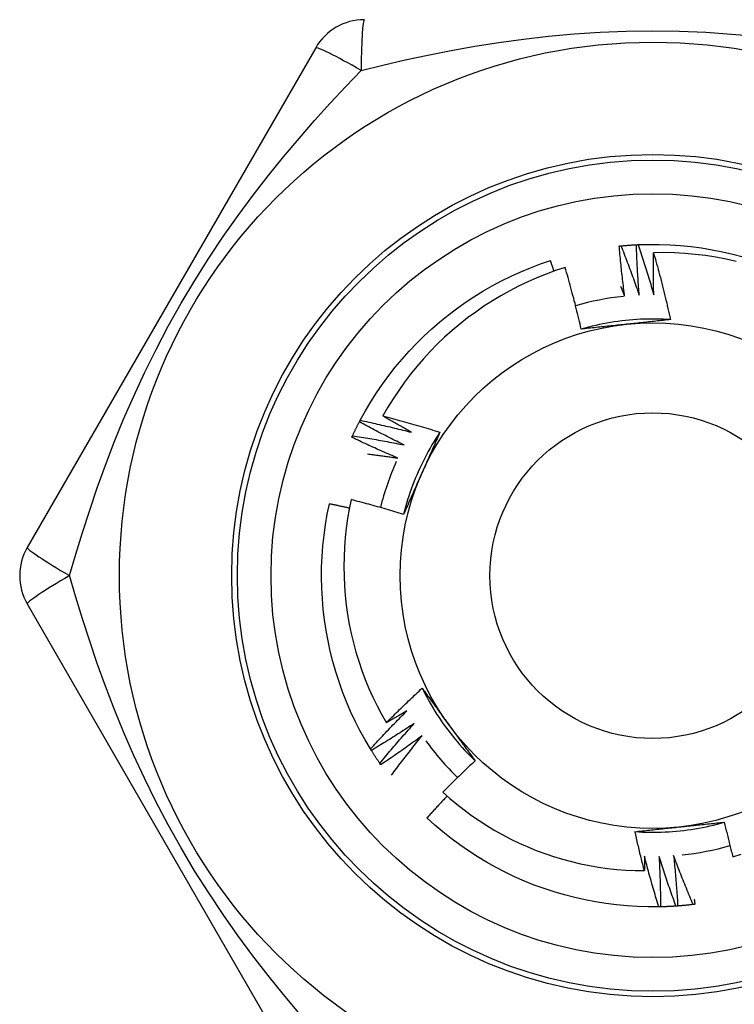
# Model space of a CAD drawing. Header units: inches. Extents: x 3.4 to 95.3, y 5.8 to 50.1.
# Tile 6 of 83: x 5.544 to 5.795, y 19.754 to 20.099. Entities that reach past the tile are written whole.
import ezdxf

# ---------------------------------------------------------------- set-up
doc = ezdxf.new("R2010")
doc.units = ezdxf.units.IN
doc.header["$MEASUREMENT"] = 0
doc.layers.add('Visible Edges(ANSI)', color=7, linetype='Continuous', lineweight=25)
doc.layers.add('Visible Tangent Edges(ANSI)', color=7, linetype='Continuous', lineweight=25)

msp = doc.modelspace()

# ---------------------------------------------------------------- linework, layer by layer
at = {"layer": 'Visible Edges(ANSI)'}
for p, q in [((5.64813, 20.08905), (5.54698, 19.91386)), ((5.66346, 19.95793), (5.66374, 19.95847)), ((5.54698, 19.89417), (5.64813, 19.71897)), ((5.66766, 19.84274), (5.66734, 19.84325)), ((5.67098, 19.8377), (5.67063, 19.8382)), ((5.76905, 19.7879), (5.76845, 19.78789))]:
    msp.add_line(p, q, dxfattribs=at)
at = {"layer": 'Visible Edges(ANSI)', "flags": 128}
for points in [[(5.75457, 20.01956), (5.7546, 20.01956), (5.75462, 20.01956), (5.75465, 20.01957), (5.75467, 20.01957), (5.7547, 20.01957), (5.75472, 20.01957), (5.75475, 20.01958), (5.75477, 20.01958), (5.7548, 20.01958), (5.75482, 20.01958), (5.75485, 20.01959), (5.75487, 20.01959), (5.7549, 20.01959), (5.75492, 20.01959), (5.75495, 20.0196), (5.75497, 20.0196), (5.755, 20.0196), (5.75502, 20.0196), (5.75505, 20.01961), (5.75507, 20.01961), (5.7551, 20.01961), (5.75512, 20.01961), (5.75515, 20.01962), (5.75517, 20.01962)], [(5.75647, 20.00195), (5.75638, 20.00268), (5.75628, 20.00341), (5.75619, 20.00414), (5.7561, 20.00487), (5.75601, 20.00561), (5.75592, 20.00634), (5.75583, 20.00707), (5.75575, 20.00781), (5.75566, 20.00854), (5.75558, 20.00927), (5.7555, 20.01001), (5.75542, 20.01074), (5.75534, 20.01147), (5.75526, 20.01221), (5.75519, 20.01294), (5.75511, 20.01368), (5.75504, 20.01441), (5.75497, 20.01515), (5.7549, 20.01588), (5.75483, 20.01662), (5.75476, 20.01735), (5.7547, 20.01809), (5.75463, 20.01882), (5.75457, 20.01956)], [(5.75517, 20.01962), (5.7554, 20.01964), (5.75562, 20.01966), (5.75585, 20.01968), (5.75607, 20.0197), (5.7563, 20.01972), (5.75652, 20.01974), (5.75675, 20.01976), (5.75697, 20.01978), (5.7572, 20.0198), (5.75742, 20.01981), (5.75765, 20.01983), (5.75787, 20.01985), (5.7581, 20.01986), (5.75833, 20.01988), (5.75855, 20.0199), (5.75878, 20.01991), (5.759, 20.01992), (5.75923, 20.01994), (5.75945, 20.01995), (5.75968, 20.01997), (5.75991, 20.01998), (5.76013, 20.01999), (5.76036, 20.02), (5.76058, 20.02001)], [(5.75517, 20.01962), (5.75545, 20.01891), (5.75573, 20.01819), (5.75601, 20.01748), (5.75629, 20.01676), (5.75657, 20.01604), (5.75684, 20.01533), (5.75712, 20.01461), (5.75739, 20.01389), (5.75766, 20.01317), (5.75793, 20.01245), (5.7582, 20.01173), (5.75847, 20.01101), (5.75873, 20.01029), (5.759, 20.00957), (5.75926, 20.00885), (5.75952, 20.00813), (5.75978, 20.0074), (5.76004, 20.00668), (5.7603, 20.00596), (5.76056, 20.00523), (5.76081, 20.00451), (5.76107, 20.00378), (5.76132, 20.00305), (5.76157, 20.00233)], [(5.76058, 20.02001), (5.76061, 20.02002), (5.76063, 20.02002), (5.76066, 20.02002), (5.76068, 20.02002), (5.76071, 20.02002), (5.76073, 20.02002), (5.76076, 20.02002), (5.76078, 20.02002), (5.76081, 20.02002), (5.76083, 20.02003), (5.76086, 20.02003), (5.76088, 20.02003), (5.76091, 20.02003), (5.76094, 20.02003), (5.76096, 20.02003), (5.76099, 20.02003), (5.76101, 20.02003), (5.76104, 20.02004), (5.76106, 20.02004), (5.76109, 20.02004), (5.76111, 20.02004), (5.76114, 20.02004), (5.76116, 20.02004), (5.76119, 20.02004)], [(5.76157, 20.00233), (5.76151, 20.00306), (5.76145, 20.0038), (5.7614, 20.00453), (5.76135, 20.00527), (5.76129, 20.00601), (5.76124, 20.00674), (5.76119, 20.00748), (5.76115, 20.00821), (5.7611, 20.00895), (5.76106, 20.00969), (5.76101, 20.01042), (5.76097, 20.01116), (5.76093, 20.0119), (5.76089, 20.01264), (5.76085, 20.01337), (5.76082, 20.01411), (5.76078, 20.01485), (5.76075, 20.01559), (5.76072, 20.01632), (5.76069, 20.01706), (5.76066, 20.0178), (5.76063, 20.01854), (5.76061, 20.01928), (5.76058, 20.02001)], [(5.76119, 20.02004), (5.7649, 20.02015), (5.76862, 20.02013), (5.77234, 20.02), (5.77605, 20.01975), (5.77976, 20.01938), (5.78344, 20.01889), (5.78711, 20.01828), (5.79076, 20.01756), (5.79439, 20.01671), (5.79798, 20.01576)], [(5.76119, 20.02004), (5.76143, 20.01931), (5.76167, 20.01859), (5.76192, 20.01786), (5.76216, 20.01713), (5.7624, 20.0164), (5.76263, 20.01567), (5.76287, 20.01494), (5.76311, 20.01421), (5.76334, 20.01347), (5.76357, 20.01274), (5.7638, 20.01201), (5.76403, 20.01128), (5.76426, 20.01054), (5.76449, 20.00981), (5.76471, 20.00907), (5.76494, 20.00834), (5.76516, 20.0076), (5.76538, 20.00687), (5.7656, 20.00613), (5.76582, 20.00539), (5.76603, 20.00466), (5.76625, 20.00392), (5.76646, 20.00318), (5.76668, 20.00244)], [(5.76668, 20.00244), (5.76666, 20.00306), (5.76665, 20.00367), (5.76663, 20.00429), (5.76662, 20.0049), (5.76661, 20.00552), (5.76659, 20.00613), (5.76658, 20.00675), (5.76657, 20.00736), (5.76657, 20.00798), (5.76656, 20.00859), (5.76655, 20.00921), (5.76655, 20.00982), (5.76654, 20.01044), (5.76654, 20.01105), (5.76654, 20.01167), (5.76654, 20.01229), (5.76654, 20.0129), (5.76654, 20.01352), (5.76654, 20.01413), (5.76654, 20.01475), (5.76655, 20.01536), (5.76655, 20.01598), (5.76656, 20.0166), (5.76656, 20.01721)], [(5.79561, 20.01419), (5.79204, 20.01498), (5.78844, 20.01565), (5.78483, 20.0162), (5.7812, 20.01664), (5.77756, 20.01696), (5.7739, 20.01716), (5.77023, 20.01725), (5.76656, 20.01721)], [(5.76656, 20.01721), (5.76684, 20.01624), (5.76712, 20.01527), (5.76739, 20.0143), (5.76766, 20.01333), (5.76793, 20.01236), (5.7682, 20.01139), (5.76846, 20.01041), (5.76872, 20.00944), (5.76898, 20.00847), (5.76924, 20.00749), (5.76949, 20.00652), (5.76974, 20.00554), (5.76999, 20.00456), (5.77024, 20.00358), (5.77048, 20.00261), (5.77072, 20.00163), (5.77096, 20.00065), (5.7712, 19.99967), (5.77143, 19.99868), (5.77166, 19.9977), (5.77189, 19.99672), (5.77212, 19.99574), (5.77234, 19.99475), (5.77256, 19.99377)], [(5.66374, 19.95847), (5.66554, 19.96173), (5.66744, 19.96492), (5.66944, 19.96806), (5.67154, 19.97113), (5.67374, 19.97413), (5.67603, 19.97706), (5.67842, 19.97991), (5.68089, 19.98269), (5.68346, 19.98539), (5.6861, 19.988), (5.68883, 19.99053), (5.69164, 19.99296), (5.69453, 19.99531), (5.69749, 19.99756), (5.70052, 19.99972), (5.70362, 20.00178), (5.70679, 20.00373), (5.71001, 20.00559), (5.71329, 20.00734), (5.71663, 20.00899), (5.72002, 20.01052), (5.72345, 20.01195), (5.72693, 20.01327), (5.73045, 20.01448)], [(5.73561, 20.01206), (5.73227, 20.01095), (5.72897, 20.00973), (5.72569, 20.00841), (5.72247, 20.00699), (5.71929, 20.00547), (5.71616, 20.00385), (5.71309, 20.00214), (5.71008, 20.00033), (5.70712, 19.99842), (5.70423, 19.99643), (5.7014, 19.99434), (5.69864, 19.99217), (5.69595, 19.9899), (5.69333, 19.98756), (5.69078, 19.98512), (5.6883, 19.9826), (5.68592, 19.98001), (5.68361, 19.97735), (5.6814, 19.97462), (5.67927, 19.97182), (5.67724, 19.96895), (5.6753, 19.96603), (5.67345, 19.96304), (5.6717, 19.95999)], [(5.73171, 20.01075), (5.73166, 20.01091), (5.73161, 20.01106), (5.73155, 20.01122), (5.7315, 20.01137), (5.73145, 20.01153), (5.7314, 20.01168), (5.73135, 20.01184), (5.73129, 20.01199), (5.73124, 20.01215), (5.73119, 20.0123), (5.73114, 20.01246), (5.73108, 20.01261), (5.73103, 20.01277), (5.73098, 20.01292), (5.73093, 20.01308), (5.73087, 20.01324), (5.73082, 20.01339), (5.73077, 20.01355), (5.73071, 20.0137), (5.73066, 20.01386), (5.73061, 20.01401), (5.73056, 20.01417), (5.7305, 20.01432), (5.73045, 20.01448)], [(5.74124, 19.99042), (5.74104, 19.99133), (5.74082, 19.99224), (5.74061, 19.99314), (5.7404, 19.99405), (5.74018, 19.99496), (5.73996, 19.99586), (5.73974, 19.99677), (5.73951, 19.99767), (5.73928, 19.99858), (5.73906, 19.99948), (5.73882, 20.00038), (5.73859, 20.00128), (5.73835, 20.00218), (5.73812, 20.00308), (5.73788, 20.00398), (5.73763, 20.00488), (5.73739, 20.00578), (5.73714, 20.00668), (5.73689, 20.00758), (5.73664, 20.00848), (5.73639, 20.00937), (5.73613, 20.01027), (5.73587, 20.01116), (5.73561, 20.01206)], [(5.75504, 20.00546), (5.7551, 20.00531), (5.75516, 20.00517), (5.75522, 20.00502), (5.75528, 20.00488), (5.75534, 20.00473), (5.7554, 20.00458), (5.75546, 20.00444), (5.75552, 20.00429), (5.75558, 20.00414), (5.75564, 20.004), (5.7557, 20.00385), (5.75576, 20.00371), (5.75582, 20.00356), (5.75588, 20.00341), (5.75594, 20.00327), (5.756, 20.00312), (5.75606, 20.00297), (5.75612, 20.00283), (5.75618, 20.00268), (5.75623, 20.00253), (5.75629, 20.00239), (5.75635, 20.00224), (5.75641, 20.00209), (5.75647, 20.00195)], [(5.77256, 19.99376), (5.77124, 19.99384), (5.76993, 19.9939), (5.76861, 19.99395), (5.76729, 19.99397), (5.76597, 19.99397), (5.76465, 19.99396), (5.76333, 19.99392), (5.76201, 19.99387), (5.7607, 19.9938), (5.75938, 19.9937), (5.75807, 19.99359), (5.75675, 19.99346), (5.75544, 19.99331), (5.75413, 19.99314), (5.75283, 19.99296), (5.75153, 19.99275), (5.75023, 19.99253), (5.74893, 19.99228), (5.74764, 19.99202), (5.74635, 19.99174), (5.74507, 19.99143), (5.74379, 19.99111), (5.74251, 19.99078), (5.74124, 19.99042)], [(5.75707, 19.99211), (5.7564, 19.99204), (5.75574, 19.99197), (5.75507, 19.9919), (5.75441, 19.99183), (5.75375, 19.99176), (5.75309, 19.99169), (5.75242, 19.99162), (5.75176, 19.99155), (5.7511, 19.99148), (5.75044, 19.99141), (5.74978, 19.99134), (5.74912, 19.99127), (5.74847, 19.9912), (5.74781, 19.99113), (5.74715, 19.99106), (5.74649, 19.99099), (5.74584, 19.99092), (5.74518, 19.99085), (5.74452, 19.99078), (5.74387, 19.99071), (5.74321, 19.99064), (5.74255, 19.99056), (5.7419, 19.99049), (5.74124, 19.99042)], [(5.77256, 19.99377), (5.77192, 19.9937), (5.77128, 19.99363), (5.77064, 19.99356), (5.76999, 19.99349), (5.76935, 19.99342), (5.76871, 19.99335), (5.76807, 19.99328), (5.76742, 19.99321), (5.76678, 19.99314), (5.76613, 19.99307), (5.76549, 19.993), (5.76485, 19.99293), (5.7642, 19.99286), (5.76355, 19.9928), (5.76291, 19.99273), (5.76226, 19.99266), (5.76161, 19.99259), (5.76097, 19.99252), (5.76032, 19.99245), (5.75967, 19.99239), (5.75902, 19.99232), (5.75837, 19.99225), (5.75772, 19.99218), (5.75707, 19.99211)], [(5.6717, 19.95999), (5.67254, 19.95978), (5.67338, 19.95956), (5.67422, 19.95934), (5.67505, 19.95912), (5.67589, 19.95889), (5.67673, 19.95867), (5.67757, 19.95844), (5.6784, 19.95821), (5.67924, 19.95798), (5.68007, 19.95775), (5.68091, 19.95751), (5.68174, 19.95728), (5.68258, 19.95704), (5.68341, 19.9568), (5.68424, 19.95655), (5.68507, 19.95631), (5.68591, 19.95606), (5.68674, 19.95582), (5.68757, 19.95557), (5.6884, 19.95532), (5.68923, 19.95506), (5.69006, 19.95481), (5.69089, 19.95455), (5.69171, 19.95429)], [(5.68169, 19.95427), (5.68127, 19.9545), (5.68085, 19.95473), (5.68043, 19.95497), (5.68002, 19.9552), (5.6796, 19.95543), (5.67918, 19.95567), (5.67876, 19.9559), (5.67834, 19.95614), (5.67793, 19.95638), (5.67751, 19.95661), (5.67709, 19.95685), (5.67668, 19.95709), (5.67626, 19.95733), (5.67584, 19.95757), (5.67543, 19.95781), (5.67501, 19.95805), (5.6746, 19.95829), (5.67418, 19.95853), (5.67377, 19.95877), (5.67335, 19.95902), (5.67294, 19.95926), (5.67253, 19.9595), (5.67211, 19.95975), (5.6717, 19.95999)], [(5.66105, 19.95307), (5.66115, 19.95327), (5.66124, 19.95348), (5.66134, 19.95368), (5.66144, 19.95389), (5.66153, 19.95409), (5.66163, 19.9543), (5.66173, 19.9545), (5.66183, 19.9547), (5.66193, 19.95491), (5.66203, 19.95511), (5.66213, 19.95531), (5.66223, 19.95552), (5.66233, 19.95572), (5.66243, 19.95592), (5.66253, 19.95612), (5.66263, 19.95632), (5.66273, 19.95653), (5.66284, 19.95673), (5.66294, 19.95693), (5.66304, 19.95713), (5.66315, 19.95733), (5.66325, 19.95753), (5.66335, 19.95773), (5.66346, 19.95793)], [(5.6792, 19.94981), (5.67854, 19.95013), (5.67787, 19.95045), (5.67721, 19.95078), (5.67655, 19.95111), (5.67589, 19.95144), (5.67523, 19.95177), (5.67457, 19.9521), (5.67391, 19.95243), (5.67325, 19.95277), (5.6726, 19.9531), (5.67194, 19.95344), (5.67128, 19.95378), (5.67063, 19.95411), (5.66997, 19.95446), (5.66932, 19.9548), (5.66866, 19.95514), (5.66801, 19.95549), (5.66736, 19.95583), (5.66671, 19.95618), (5.66606, 19.95653), (5.66541, 19.95688), (5.66476, 19.95723), (5.66411, 19.95758), (5.66346, 19.95793)], [(5.66374, 19.95847), (5.66449, 19.95831), (5.66524, 19.95815), (5.66599, 19.95799), (5.66674, 19.95783), (5.66749, 19.95766), (5.66824, 19.9575), (5.66899, 19.95733), (5.66974, 19.95716), (5.67049, 19.95699), (5.67124, 19.95682), (5.67199, 19.95665), (5.67274, 19.95647), (5.67349, 19.9563), (5.67423, 19.95612), (5.67498, 19.95594), (5.67573, 19.95576), (5.67647, 19.95558), (5.67722, 19.9554), (5.67797, 19.95521), (5.67871, 19.95502), (5.67946, 19.95484), (5.6802, 19.95465), (5.68095, 19.95446), (5.68169, 19.95427)], [(5.6608, 19.95252), (5.66081, 19.95254), (5.66082, 19.95257), (5.66083, 19.95259), (5.66084, 19.95261), (5.66085, 19.95264), (5.66086, 19.95266), (5.66087, 19.95268), (5.66088, 19.9527), (5.66089, 19.95273), (5.6609, 19.95275), (5.66091, 19.95277), (5.66092, 19.9528), (5.66094, 19.95282), (5.66095, 19.95284), (5.66096, 19.95286), (5.66097, 19.95289), (5.66098, 19.95291), (5.66099, 19.95293), (5.661, 19.95296), (5.66101, 19.95298), (5.66102, 19.953), (5.66103, 19.95302), (5.66104, 19.95305), (5.66105, 19.95307)], [(5.66105, 19.95307), (5.66181, 19.95295), (5.66257, 19.95283), (5.66333, 19.95271), (5.66408, 19.95258), (5.66484, 19.95246), (5.6656, 19.95233), (5.66636, 19.95221), (5.66711, 19.95208), (5.66787, 19.95194), (5.66863, 19.95181), (5.66938, 19.95168), (5.67014, 19.95154), (5.6709, 19.95141), (5.67165, 19.95127), (5.67241, 19.95113), (5.67316, 19.95099), (5.67392, 19.95085), (5.67467, 19.9507), (5.67543, 19.95056), (5.67618, 19.95041), (5.67694, 19.95026), (5.67769, 19.95011), (5.67845, 19.94996), (5.6792, 19.94981)], [(5.69172, 19.95429), (5.69099, 19.95319), (5.69028, 19.95208), (5.68958, 19.95096), (5.6889, 19.94983), (5.68824, 19.94869), (5.68759, 19.94754), (5.68697, 19.94638), (5.68635, 19.94521), (5.68576, 19.94403), (5.68518, 19.94284), (5.68462, 19.94165), (5.68408, 19.94045), (5.68355, 19.93924), (5.68304, 19.93802), (5.68255, 19.9368), (5.68208, 19.93557), (5.68162, 19.93433), (5.68119, 19.93308), (5.68077, 19.93183), (5.68037, 19.93058), (5.67999, 19.92931), (5.67962, 19.92805), (5.67928, 19.92677), (5.67896, 19.92549)], [(5.69171, 19.95429), (5.69145, 19.9537), (5.69119, 19.95311), (5.69093, 19.95252), (5.69067, 19.95193), (5.69041, 19.95134), (5.69015, 19.95075), (5.68989, 19.95015), (5.68963, 19.94956), (5.68937, 19.94897), (5.6891, 19.94838), (5.68884, 19.94779), (5.68858, 19.94719), (5.68832, 19.9466), (5.68805, 19.94601), (5.68779, 19.94541), (5.68752, 19.94482), (5.68726, 19.94422), (5.687, 19.94363), (5.68673, 19.94303), (5.68647, 19.94244), (5.6862, 19.94184), (5.68593, 19.94124), (5.68567, 19.94064), (5.6854, 19.94004)], [(5.67694, 19.94522), (5.67626, 19.94551), (5.67558, 19.9458), (5.6749, 19.94609), (5.67423, 19.94639), (5.67355, 19.94668), (5.67287, 19.94697), (5.6722, 19.94727), (5.67152, 19.94757), (5.67085, 19.94787), (5.67017, 19.94817), (5.6695, 19.94847), (5.66883, 19.94878), (5.66816, 19.94908), (5.66748, 19.94939), (5.66681, 19.94969), (5.66614, 19.95), (5.66547, 19.95031), (5.6648, 19.95062), (5.66413, 19.95094), (5.66347, 19.95125), (5.6628, 19.95157), (5.66213, 19.95188), (5.66146, 19.9522), (5.6608, 19.95252)], [(5.66635, 19.94667), (5.66679, 19.94661), (5.66723, 19.94656), (5.66768, 19.9465), (5.66812, 19.94645), (5.66856, 19.94639), (5.669, 19.94633), (5.66944, 19.94628), (5.66988, 19.94622), (5.67032, 19.94616), (5.67077, 19.9461), (5.67121, 19.94604), (5.67165, 19.94598), (5.67209, 19.94592), (5.67253, 19.94586), (5.67297, 19.9458), (5.67341, 19.94574), (5.67385, 19.94567), (5.67429, 19.94561), (5.67474, 19.94555), (5.67518, 19.94548), (5.67562, 19.94542), (5.67606, 19.94535), (5.6765, 19.94529), (5.67694, 19.94522)], [(5.6854, 19.94004), (5.68513, 19.93943), (5.68486, 19.93882), (5.68459, 19.93821), (5.68431, 19.9376), (5.68404, 19.937), (5.68377, 19.93639), (5.6835, 19.93578), (5.68323, 19.93517), (5.68296, 19.93457), (5.68269, 19.93396), (5.68243, 19.93335), (5.68216, 19.93275), (5.68189, 19.93214), (5.68162, 19.93154), (5.68135, 19.93093), (5.68108, 19.93033), (5.68082, 19.92972), (5.68055, 19.92912), (5.68028, 19.92851), (5.68002, 19.92791), (5.67975, 19.92731), (5.67949, 19.9267), (5.67922, 19.9261), (5.67896, 19.9255)], [(5.66734, 19.84325), (5.66545, 19.84646), (5.66366, 19.84972), (5.66197, 19.85303), (5.66039, 19.8564), (5.65892, 19.85982), (5.65756, 19.86328), (5.65631, 19.86678), (5.65518, 19.87033), (5.65415, 19.8739), (5.65325, 19.87751), (5.65246, 19.88115), (5.65178, 19.8848), (5.65123, 19.88848), (5.65079, 19.89218), (5.65047, 19.89588), (5.65027, 19.8996), (5.65019, 19.90332), (5.65022, 19.90704), (5.65038, 19.91075), (5.65065, 19.91446), (5.65105, 19.91816), (5.65156, 19.92185), (5.65219, 19.92551), (5.65294, 19.92916)], [(5.65997, 19.92766), (5.65967, 19.92772), (5.65938, 19.92779), (5.65909, 19.92785), (5.6588, 19.92792), (5.6585, 19.92798), (5.65821, 19.92804), (5.65792, 19.92811), (5.65763, 19.92817), (5.65733, 19.92824), (5.65704, 19.9283), (5.65675, 19.92836), (5.65646, 19.92842), (5.65616, 19.92849), (5.65587, 19.92855), (5.65558, 19.92861), (5.65528, 19.92867), (5.65499, 19.92873), (5.6547, 19.92879), (5.6544, 19.92886), (5.65411, 19.92892), (5.65382, 19.92898), (5.65352, 19.92904), (5.65323, 19.9291), (5.65294, 19.92916)], [(5.66058, 19.93065), (5.65991, 19.92734), (5.65933, 19.92402), (5.65886, 19.92068), (5.65849, 19.91733), (5.65822, 19.91396), (5.65806, 19.91058), (5.65801, 19.9072), (5.65806, 19.90382), (5.65822, 19.90044), (5.65848, 19.89707), (5.65885, 19.89372), (5.65932, 19.89038), (5.65989, 19.88705), (5.66057, 19.88375), (5.66135, 19.88047), (5.66224, 19.87722), (5.66323, 19.87399), (5.66431, 19.87079), (5.66551, 19.86763), (5.6668, 19.8645), (5.66818, 19.86142), (5.66967, 19.85838), (5.67125, 19.8554), (5.67291, 19.85247)], [(5.67896, 19.9255), (5.6782, 19.92573), (5.67743, 19.92596), (5.67667, 19.92619), (5.67591, 19.92642), (5.67515, 19.92665), (5.67439, 19.92687), (5.67362, 19.9271), (5.67286, 19.92732), (5.6721, 19.92754), (5.67133, 19.92776), (5.67057, 19.92797), (5.6698, 19.92819), (5.66904, 19.9284), (5.66827, 19.92862), (5.6675, 19.92883), (5.66674, 19.92904), (5.66597, 19.92924), (5.6652, 19.92945), (5.66443, 19.92965), (5.66366, 19.92985), (5.66289, 19.93006), (5.66213, 19.93025), (5.66136, 19.93045), (5.66058, 19.93065)], [(5.67291, 19.85247), (5.67343, 19.85298), (5.67394, 19.85349), (5.67445, 19.85401), (5.67497, 19.85452), (5.67549, 19.85503), (5.676, 19.85554), (5.67652, 19.85604), (5.67704, 19.85655), (5.67756, 19.85706), (5.67808, 19.85756), (5.6786, 19.85807), (5.67913, 19.85857), (5.67965, 19.85907), (5.68018, 19.85957), (5.6807, 19.86008), (5.68123, 19.86057), (5.68176, 19.86107), (5.68229, 19.86157), (5.68281, 19.86207), (5.68335, 19.86256), (5.68388, 19.86306), (5.68441, 19.86355), (5.68494, 19.86405), (5.68548, 19.86454)], [(5.68548, 19.86454), (5.68586, 19.86402), (5.68624, 19.8635), (5.68662, 19.86298), (5.687, 19.86246), (5.68739, 19.86193), (5.68777, 19.86141), (5.68815, 19.86089), (5.68853, 19.86037), (5.68891, 19.85984), (5.6893, 19.85932), (5.68968, 19.8588), (5.69006, 19.85827), (5.69044, 19.85775), (5.69082, 19.85722), (5.69121, 19.8567), (5.69159, 19.85617), (5.69197, 19.85565), (5.69235, 19.85512), (5.69274, 19.85459), (5.69312, 19.85406), (5.69351, 19.85354), (5.69389, 19.85301), (5.69427, 19.85248), (5.69466, 19.85195)], [(5.68548, 19.86454), (5.68607, 19.86336), (5.68668, 19.86219), (5.6873, 19.86103), (5.68794, 19.85987), (5.6886, 19.85873), (5.68927, 19.85759), (5.68996, 19.85647), (5.69066, 19.85535), (5.69139, 19.85425), (5.69212, 19.85316), (5.69288, 19.85207), (5.69365, 19.851), (5.69443, 19.84994), (5.69523, 19.84889), (5.69605, 19.84785), (5.69688, 19.84683), (5.69772, 19.84582), (5.69858, 19.84482), (5.69946, 19.84383), (5.70034, 19.84285), (5.70125, 19.84189), (5.70216, 19.84095), (5.70309, 19.84001), (5.70404, 19.83909)], [(5.66734, 19.84325), (5.66786, 19.84382), (5.66838, 19.84439), (5.6689, 19.84495), (5.66942, 19.84552), (5.66994, 19.84608), (5.67047, 19.84664), (5.67099, 19.8472), (5.67152, 19.84776), (5.67204, 19.84832), (5.67257, 19.84888), (5.6731, 19.84944), (5.67363, 19.84999), (5.67416, 19.85055), (5.67469, 19.8511), (5.67523, 19.85166), (5.67576, 19.85221), (5.6763, 19.85276), (5.67683, 19.85331), (5.67737, 19.85386), (5.67791, 19.85441), (5.67845, 19.85496), (5.67899, 19.8555), (5.67953, 19.85605), (5.68008, 19.85659)], [(5.68008, 19.85659), (5.67978, 19.85642), (5.67948, 19.85624), (5.67919, 19.85607), (5.67889, 19.85589), (5.67859, 19.85572), (5.67829, 19.85555), (5.678, 19.85537), (5.6777, 19.8552), (5.6774, 19.85503), (5.6771, 19.85485), (5.67681, 19.85468), (5.67651, 19.85451), (5.67621, 19.85434), (5.67591, 19.85417), (5.67561, 19.854), (5.67531, 19.85382), (5.67501, 19.85365), (5.67471, 19.85348), (5.67441, 19.85331), (5.67411, 19.85314), (5.67381, 19.85297), (5.67351, 19.8528), (5.67321, 19.85264), (5.67291, 19.85247)], [(5.68265, 19.85218), (5.68204, 19.85177), (5.68142, 19.85137), (5.6808, 19.85096), (5.68019, 19.85056), (5.67957, 19.85015), (5.67895, 19.84975), (5.67833, 19.84935), (5.67771, 19.84896), (5.67709, 19.84856), (5.67646, 19.84816), (5.67584, 19.84777), (5.67522, 19.84737), (5.67459, 19.84698), (5.67396, 19.84659), (5.67334, 19.8462), (5.67271, 19.84581), (5.67208, 19.84542), (5.67145, 19.84503), (5.67082, 19.84465), (5.67019, 19.84426), (5.66956, 19.84388), (5.66893, 19.8435), (5.6683, 19.84312), (5.66766, 19.84274)], [(5.67063, 19.8382), (5.67112, 19.83879), (5.67161, 19.83938), (5.6721, 19.83998), (5.67259, 19.84057), (5.67308, 19.84115), (5.67357, 19.84174), (5.67407, 19.84233), (5.67457, 19.84292), (5.67506, 19.8435), (5.67556, 19.84409), (5.67606, 19.84467), (5.67656, 19.84526), (5.67706, 19.84584), (5.67756, 19.84642), (5.67807, 19.847), (5.67857, 19.84758), (5.67908, 19.84816), (5.67959, 19.84873), (5.68009, 19.84931), (5.6806, 19.84989), (5.68111, 19.85046), (5.68163, 19.85103), (5.68214, 19.85161), (5.68265, 19.85218)], [(5.69466, 19.85195), (5.69505, 19.85141), (5.69545, 19.85087), (5.69584, 19.85033), (5.69623, 19.84979), (5.69662, 19.84925), (5.69701, 19.84871), (5.6974, 19.84817), (5.6978, 19.84763), (5.69819, 19.8471), (5.69858, 19.84656), (5.69897, 19.84602), (5.69936, 19.84549), (5.69975, 19.84495), (5.70014, 19.84442), (5.70053, 19.84388), (5.70092, 19.84335), (5.70131, 19.84282), (5.7017, 19.84228), (5.70209, 19.84175), (5.70248, 19.84122), (5.70287, 19.84069), (5.70326, 19.84015), (5.70365, 19.83962), (5.70404, 19.83909)], [(5.68546, 19.84791), (5.68486, 19.84747), (5.68427, 19.84703), (5.68367, 19.84659), (5.68308, 19.84616), (5.68248, 19.84572), (5.68188, 19.84529), (5.68128, 19.84486), (5.68069, 19.84443), (5.68008, 19.844), (5.67948, 19.84357), (5.67888, 19.84315), (5.67828, 19.84272), (5.67767, 19.8423), (5.67707, 19.84187), (5.67646, 19.84145), (5.67586, 19.84103), (5.67525, 19.84061), (5.67464, 19.84019), (5.67403, 19.83977), (5.67342, 19.83936), (5.67281, 19.83894), (5.6722, 19.83853), (5.67159, 19.83811), (5.67098, 19.8377)], [(5.67469, 19.83402), (5.67513, 19.83461), (5.67557, 19.83519), (5.676, 19.83578), (5.67644, 19.83636), (5.67688, 19.83695), (5.67732, 19.83753), (5.67777, 19.83812), (5.67821, 19.8387), (5.67866, 19.83928), (5.6791, 19.83986), (5.67955, 19.84044), (5.68, 19.84102), (5.68045, 19.8416), (5.6809, 19.84217), (5.68135, 19.84275), (5.6818, 19.84333), (5.68225, 19.8439), (5.68271, 19.84448), (5.68316, 19.84505), (5.68362, 19.84562), (5.68408, 19.84619), (5.68454, 19.84677), (5.685, 19.84734), (5.68546, 19.84791)], [(5.67063, 19.8382), (5.6705, 19.83838), (5.67038, 19.83857), (5.67025, 19.83876), (5.67012, 19.83895), (5.67, 19.83913), (5.66987, 19.83932), (5.66974, 19.83951), (5.66962, 19.8397), (5.66949, 19.83989), (5.66937, 19.84007), (5.66924, 19.84026), (5.66912, 19.84045), (5.669, 19.84064), (5.66887, 19.84083), (5.66875, 19.84102), (5.66863, 19.84121), (5.66851, 19.8414), (5.66838, 19.84159), (5.66826, 19.84178), (5.66814, 19.84197), (5.66802, 19.84216), (5.6679, 19.84236), (5.66778, 19.84255), (5.66766, 19.84274)], [(5.70404, 19.83909), (5.70355, 19.83864), (5.70307, 19.83819), (5.70259, 19.83774), (5.70211, 19.83729), (5.70163, 19.83684), (5.70115, 19.83639), (5.70068, 19.83593), (5.7002, 19.83548), (5.69972, 19.83503), (5.69925, 19.83457), (5.69878, 19.83411), (5.6983, 19.83365), (5.69783, 19.8332), (5.69736, 19.83274), (5.69689, 19.83228), (5.69642, 19.83182), (5.69595, 19.83135), (5.69548, 19.83089), (5.69501, 19.83043), (5.69455, 19.82996), (5.69408, 19.8295), (5.69362, 19.82903), (5.69315, 19.82857), (5.69269, 19.8281)], [(5.69421, 19.82673), (5.69391, 19.82642), (5.69361, 19.8261), (5.69331, 19.82579), (5.69302, 19.82547), (5.69272, 19.82515), (5.69242, 19.82484), (5.69212, 19.82452), (5.69182, 19.8242), (5.69153, 19.82388), (5.69123, 19.82357), (5.69094, 19.82325), (5.69064, 19.82293), (5.69034, 19.82261), (5.69005, 19.82229), (5.68975, 19.82197), (5.68946, 19.82165), (5.68917, 19.82133), (5.68887, 19.82101), (5.68858, 19.82068), (5.68829, 19.82036), (5.68799, 19.82004), (5.6877, 19.81972), (5.68741, 19.8194), (5.68712, 19.81907)], [(5.69269, 19.8281), (5.69511, 19.82595), (5.6976, 19.82388), (5.70014, 19.82189), (5.70275, 19.81998), (5.70541, 19.81815), (5.70812, 19.8164), (5.71089, 19.81473), (5.71371, 19.81316), (5.71658, 19.81166), (5.7195, 19.81026), (5.72246, 19.80894), (5.72547, 19.80772), (5.7285, 19.80659), (5.73157, 19.80556), (5.73466, 19.80462), (5.73778, 19.80378), (5.74093, 19.80304), (5.74409, 19.8024), (5.74727, 19.80185), (5.75047, 19.8014), (5.75369, 19.80106), (5.75691, 19.80081), (5.76015, 19.80066), (5.76339, 19.80062)], [(5.76845, 19.78789), (5.76473, 19.78788), (5.76101, 19.78799), (5.7573, 19.78822), (5.75359, 19.78857), (5.7499, 19.78904), (5.74623, 19.78962), (5.74258, 19.79033), (5.73895, 19.79115), (5.73535, 19.79208), (5.73178, 19.79313), (5.72825, 19.79429), (5.72475, 19.79557), (5.7213, 19.79696), (5.71789, 19.79845), (5.71454, 19.80006), (5.71123, 19.80177), (5.70799, 19.80359), (5.7048, 19.80551), (5.70168, 19.80753), (5.69862, 19.80965), (5.69563, 19.81186), (5.69272, 19.81418), (5.68988, 19.81658), (5.68712, 19.81907)], [(5.76009, 19.81427), (5.76141, 19.81419), (5.76272, 19.81412), (5.76404, 19.81408), (5.76536, 19.81406), (5.76668, 19.81406), (5.768, 19.81407), (5.76932, 19.81411), (5.77064, 19.81416), (5.77195, 19.81423), (5.77327, 19.81432), (5.77458, 19.81444), (5.7759, 19.81457), (5.77721, 19.81472), (5.77852, 19.81488), (5.77982, 19.81507), (5.78112, 19.81528), (5.78242, 19.8155), (5.78372, 19.81575), (5.78501, 19.81601), (5.7863, 19.81629), (5.78758, 19.81659), (5.78886, 19.81691), (5.79014, 19.81725), (5.79141, 19.81761)], [(5.76009, 19.81426), (5.76073, 19.81433), (5.76137, 19.8144), (5.76201, 19.81447), (5.76266, 19.81454), (5.7633, 19.81461), (5.76394, 19.81468), (5.76458, 19.81475), (5.76523, 19.81482), (5.76587, 19.81489), (5.76652, 19.81496), (5.76716, 19.81503), (5.7678, 19.8151), (5.76845, 19.81516), (5.7691, 19.81523), (5.76974, 19.8153), (5.77039, 19.81537), (5.77104, 19.81544), (5.77168, 19.81551), (5.77233, 19.81557), (5.77298, 19.81564), (5.77363, 19.81571), (5.77428, 19.81578), (5.77493, 19.81585), (5.77558, 19.81592)], [(5.77558, 19.81592), (5.77625, 19.81599), (5.77691, 19.81606), (5.77758, 19.81613), (5.77824, 19.8162), (5.7789, 19.81627), (5.77956, 19.81634), (5.78023, 19.81641), (5.78089, 19.81648), (5.78155, 19.81655), (5.78221, 19.81662), (5.78287, 19.81669), (5.78353, 19.81676), (5.78418, 19.81683), (5.78484, 19.8169), (5.7855, 19.81697), (5.78616, 19.81704), (5.78682, 19.81711), (5.78747, 19.81718), (5.78813, 19.81725), (5.78878, 19.81732), (5.78944, 19.81739), (5.7901, 19.81746), (5.79075, 19.81754), (5.79141, 19.81761)], [(5.79141, 19.81761), (5.79152, 19.8171), (5.79164, 19.81659), (5.79176, 19.81608), (5.79188, 19.81558), (5.792, 19.81507), (5.79212, 19.81456), (5.79224, 19.81405), (5.79236, 19.81355), (5.79248, 19.81304), (5.7926, 19.81253), (5.79273, 19.81203), (5.79285, 19.81152), (5.79298, 19.81101), (5.7931, 19.81051), (5.79323, 19.81), (5.79336, 19.80949), (5.79348, 19.80899), (5.79361, 19.80848), (5.79374, 19.80798), (5.79387, 19.80747), (5.794, 19.80697), (5.79413, 19.80646), (5.79426, 19.80596), (5.7944, 19.80546)], [(5.76339, 19.80062), (5.76324, 19.80118), (5.7631, 19.80175), (5.76295, 19.80232), (5.76281, 19.80288), (5.76266, 19.80345), (5.76252, 19.80402), (5.76238, 19.80458), (5.76224, 19.80515), (5.7621, 19.80572), (5.76196, 19.80629), (5.76182, 19.80685), (5.76168, 19.80742), (5.76154, 19.80799), (5.76141, 19.80856), (5.76127, 19.80913), (5.76114, 19.8097), (5.761, 19.81027), (5.76087, 19.81084), (5.76074, 19.81141), (5.76061, 19.81198), (5.76047, 19.81255), (5.76035, 19.81312), (5.76022, 19.81369), (5.76009, 19.81426)], [(5.76342, 19.80563), (5.76342, 19.80542), (5.76342, 19.80521), (5.76342, 19.805), (5.76342, 19.80479), (5.76342, 19.80459), (5.76342, 19.80438), (5.76342, 19.80417), (5.76342, 19.80396), (5.76342, 19.80375), (5.76342, 19.80354), (5.76341, 19.80333), (5.76341, 19.80312), (5.76341, 19.80292), (5.76341, 19.80271), (5.76341, 19.8025), (5.76341, 19.80229), (5.76341, 19.80208), (5.7634, 19.80187), (5.7634, 19.80166), (5.7634, 19.80145), (5.7634, 19.80124), (5.7634, 19.80104), (5.76339, 19.80083), (5.76339, 19.80062)], [(5.76845, 19.78789), (5.76822, 19.78863), (5.768, 19.78936), (5.76778, 19.79009), (5.76755, 19.79083), (5.76733, 19.79157), (5.76712, 19.7923), (5.7669, 19.79304), (5.76668, 19.79378), (5.76647, 19.79451), (5.76625, 19.79525), (5.76604, 19.79599), (5.76583, 19.79673), (5.76562, 19.79747), (5.76542, 19.79821), (5.76521, 19.79895), (5.765, 19.79969), (5.7648, 19.80043), (5.7646, 19.80117), (5.7644, 19.80191), (5.7642, 19.80266), (5.764, 19.8034), (5.76381, 19.80414), (5.76361, 19.80489), (5.76342, 19.80563)], [(5.76853, 19.80561), (5.76857, 19.80487), (5.7686, 19.80414), (5.76864, 19.8034), (5.76867, 19.80266), (5.76871, 19.80193), (5.76874, 19.80119), (5.76877, 19.80045), (5.7688, 19.79971), (5.76882, 19.79898), (5.76885, 19.79824), (5.76887, 19.7975), (5.7689, 19.79676), (5.76892, 19.79603), (5.76894, 19.79529), (5.76895, 19.79455), (5.76897, 19.79381), (5.76899, 19.79307), (5.769, 19.79234), (5.76901, 19.7916), (5.76902, 19.79086), (5.76903, 19.79012), (5.76904, 19.78938), (5.76905, 19.78864), (5.76905, 19.7879)], [(5.77447, 19.78816), (5.77421, 19.78888), (5.77395, 19.7896), (5.77369, 19.79032), (5.77343, 19.79105), (5.77317, 19.79177), (5.77291, 19.79249), (5.77266, 19.79322), (5.7724, 19.79394), (5.77215, 19.79467), (5.7719, 19.79539), (5.77165, 19.79612), (5.7714, 19.79685), (5.77115, 19.79758), (5.77091, 19.7983), (5.77066, 19.79903), (5.77042, 19.79976), (5.77018, 19.80049), (5.76994, 19.80122), (5.7697, 19.80195), (5.76946, 19.80268), (5.76923, 19.80341), (5.76899, 19.80415), (5.76876, 19.80488), (5.76853, 19.80561)], [(5.77363, 19.80586), (5.77371, 19.80512), (5.77379, 19.80439), (5.77386, 19.80366), (5.77393, 19.80292), (5.774, 19.80219), (5.77407, 19.80145), (5.77414, 19.80072), (5.77421, 19.79998), (5.77427, 19.79925), (5.77434, 19.79851), (5.7744, 19.79778), (5.77446, 19.79704), (5.77452, 19.79631), (5.77458, 19.79557), (5.77463, 19.79483), (5.77469, 19.7941), (5.77474, 19.79336), (5.77479, 19.79262), (5.77484, 19.79189), (5.77489, 19.79115), (5.77494, 19.79041), (5.77499, 19.78968), (5.77503, 19.78894), (5.77508, 19.7882)], [(5.78048, 19.78874), (5.78018, 19.78944), (5.77988, 19.79015), (5.77958, 19.79086), (5.77928, 19.79157), (5.77899, 19.79228), (5.77869, 19.79299), (5.7784, 19.7937), (5.77811, 19.79441), (5.77782, 19.79512), (5.77753, 19.79583), (5.77724, 19.79654), (5.77696, 19.79726), (5.77667, 19.79797), (5.77639, 19.79868), (5.77611, 19.7994), (5.77583, 19.80011), (5.77555, 19.80083), (5.77527, 19.80155), (5.77499, 19.80226), (5.77472, 19.80298), (5.77445, 19.8037), (5.77417, 19.80442), (5.7739, 19.80514), (5.77363, 19.80586)], [(5.7944, 19.80546), (5.79733, 19.80644)], [(5.78088, 19.79058), (5.78088, 19.79051), (5.78089, 19.79043), (5.7809, 19.79036), (5.78091, 19.79029), (5.78092, 19.79021), (5.78093, 19.79014), (5.78094, 19.79007), (5.78094, 19.78999), (5.78095, 19.78992), (5.78096, 19.78984), (5.78097, 19.78977), (5.78098, 19.7897), (5.78099, 19.78962), (5.78099, 19.78955), (5.781, 19.78948), (5.78101, 19.7894), (5.78102, 19.78933), (5.78103, 19.78926), (5.78103, 19.78918), (5.78104, 19.78911), (5.78105, 19.78903), (5.78106, 19.78896), (5.78107, 19.78889), (5.78108, 19.78881)], [(5.77447, 19.78816), (5.77425, 19.78814), (5.77402, 19.78813), (5.7738, 19.78811), (5.77357, 19.7881), (5.77335, 19.78808), (5.77312, 19.78807), (5.77289, 19.78806), (5.77267, 19.78805), (5.77244, 19.78803), (5.77222, 19.78802), (5.77199, 19.78801), (5.77177, 19.788), (5.77154, 19.78799), (5.77131, 19.78798), (5.77109, 19.78797), (5.77086, 19.78796), (5.77064, 19.78795), (5.77041, 19.78794), (5.77018, 19.78794), (5.76996, 19.78793), (5.76973, 19.78792), (5.76951, 19.78792), (5.76928, 19.78791), (5.76905, 19.7879)], [(5.77508, 19.7882), (5.77505, 19.7882), (5.77503, 19.7882), (5.775, 19.7882), (5.77498, 19.7882), (5.77495, 19.78819), (5.77493, 19.78819), (5.7749, 19.78819), (5.77488, 19.78819), (5.77485, 19.78819), (5.77483, 19.78818), (5.7748, 19.78818), (5.77478, 19.78818), (5.77475, 19.78818), (5.77473, 19.78818), (5.7747, 19.78817), (5.77468, 19.78817), (5.77465, 19.78817), (5.77462, 19.78817), (5.7746, 19.78817), (5.77457, 19.78817), (5.77455, 19.78816), (5.77452, 19.78816), (5.7745, 19.78816), (5.77447, 19.78816)], [(5.78048, 19.78874), (5.78025, 19.78871), (5.78003, 19.78868), (5.7798, 19.78866), (5.77958, 19.78863), (5.77935, 19.78861), (5.77913, 19.78858), (5.7789, 19.78856), (5.77868, 19.78853), (5.77845, 19.78851), (5.77823, 19.78848), (5.778, 19.78846), (5.77778, 19.78844), (5.77755, 19.78842), (5.77733, 19.78839), (5.7771, 19.78837), (5.77688, 19.78835), (5.77665, 19.78833), (5.77643, 19.78831), (5.7762, 19.78829), (5.77598, 19.78827), (5.77575, 19.78826), (5.77553, 19.78824), (5.7753, 19.78822), (5.77508, 19.7882)], [(5.78108, 19.78881), (5.78105, 19.78881), (5.78103, 19.78881), (5.781, 19.7888), (5.78098, 19.7888), (5.78095, 19.7888), (5.78093, 19.78879), (5.7809, 19.78879), (5.78088, 19.78879), (5.78085, 19.78878), (5.78083, 19.78878), (5.7808, 19.78878), (5.78078, 19.78878), (5.78075, 19.78877), (5.78073, 19.78877), (5.7807, 19.78877), (5.78068, 19.78876), (5.78065, 19.78876), (5.78063, 19.78876), (5.7806, 19.78875), (5.78058, 19.78875), (5.78055, 19.78875), (5.78053, 19.78874), (5.7805, 19.78874), (5.78048, 19.78874)]]:
    msp.add_lwpolyline(points, dxfattribs=at)
at = {"layer": 'Visible Edges(ANSI)'}
for radius in [0.18701, 0.13386, 0.08858]:
    msp.add_circle((5.76633, 19.90401), radius, dxfattribs=at)
for centre, radius, start, end in [((5.66518, 20.07921), 0.01969, 90, 150), ((5.76633, 19.90401), 0.09843, 96.0181, 105.9569), ((5.76633, 19.90401), 0.09843, 156.0181, 165.9569), ((5.56403, 19.90401), 0.01969, 150, 210), ((5.76633, 19.90401), 0.09843, 216.0181, 225.9569), ((5.76633, 19.90401), 0.09843, 276.0181, 285.9569)]:
    msp.add_arc(centre, radius, start, end, dxfattribs=at)
at = {"layer": 'Visible Tangent Edges(ANSI)', "flags": 128}
for points in [[(5.66408, 20.08111), (5.67169, 20.08297), (5.67949, 20.08477), (5.68747, 20.08648), (5.69562, 20.08809), (5.70393, 20.08957), (5.71239, 20.09091), (5.72101, 20.09208), (5.7298, 20.09308), (5.73874, 20.09389), (5.74784, 20.09447), (5.75705, 20.09484), (5.76635, 20.09496), (5.77565, 20.09484), (5.78488, 20.09447), (5.79397, 20.09388), (5.8029, 20.09308)], [(5.56183, 19.90402), (5.56403, 19.91154), (5.56637, 19.91919), (5.56888, 19.92696), (5.57156, 19.93482), (5.57443, 19.94276), (5.57751, 19.95076), (5.5808, 19.95882), (5.58433, 19.96692), (5.5881, 19.97507), (5.59214, 19.98325), (5.59644, 19.99141), (5.60098, 19.99952), (5.60573, 20.0075), (5.61066, 20.01531), (5.61572, 20.02289), (5.6209, 20.03025), (5.62615, 20.03735), (5.63148, 20.04422), (5.63686, 20.05086), (5.64228, 20.05729), (5.64773, 20.06353), (5.65319, 20.06958), (5.65865, 20.07544), (5.66408, 20.08111)], [(5.64226, 19.75075), (5.63683, 19.7572), (5.63143, 19.76387), (5.6261, 19.77075), (5.62085, 19.77785), (5.61568, 19.7852), (5.61062, 19.79279), (5.60569, 19.80059), (5.60094, 19.80857), (5.5964, 19.81668), (5.59211, 19.82485), (5.58807, 19.83303), (5.58429, 19.84119), (5.58077, 19.84929), (5.57748, 19.85733), (5.57442, 19.86531), (5.57156, 19.87323), (5.56888, 19.88106), (5.56638, 19.88882), (5.56403, 19.89648), (5.56183, 19.90401)]]:
    msp.add_lwpolyline(points, dxfattribs=at)
at = {"layer": 'Visible Tangent Edges(ANSI)'}
for radius in [0.14764, 0.14567, 0.05709]:
    msp.add_circle((5.76633, 19.90401), radius, dxfattribs=at)
for centre, major_axis, start_param, end_param in [((5.66518, 20.07921), (0, 0.01969), 0, 1.474012), ((5.66518, 20.07921), (-0.01705, 0.00984), 4.809173, 6.283185), ((5.56403, 19.90401), (-0.01705, 0.00984), 0, 1.474012), ((5.56403, 19.90401), (-0.01705, -0.00984), 4.809173, 6.283185)]:
    msp.add_ellipse(centre, major_axis=major_axis, ratio=0.056054, start_param=start_param, end_param=end_param, dxfattribs=at)

doc.saveas('drawing.dxf')
